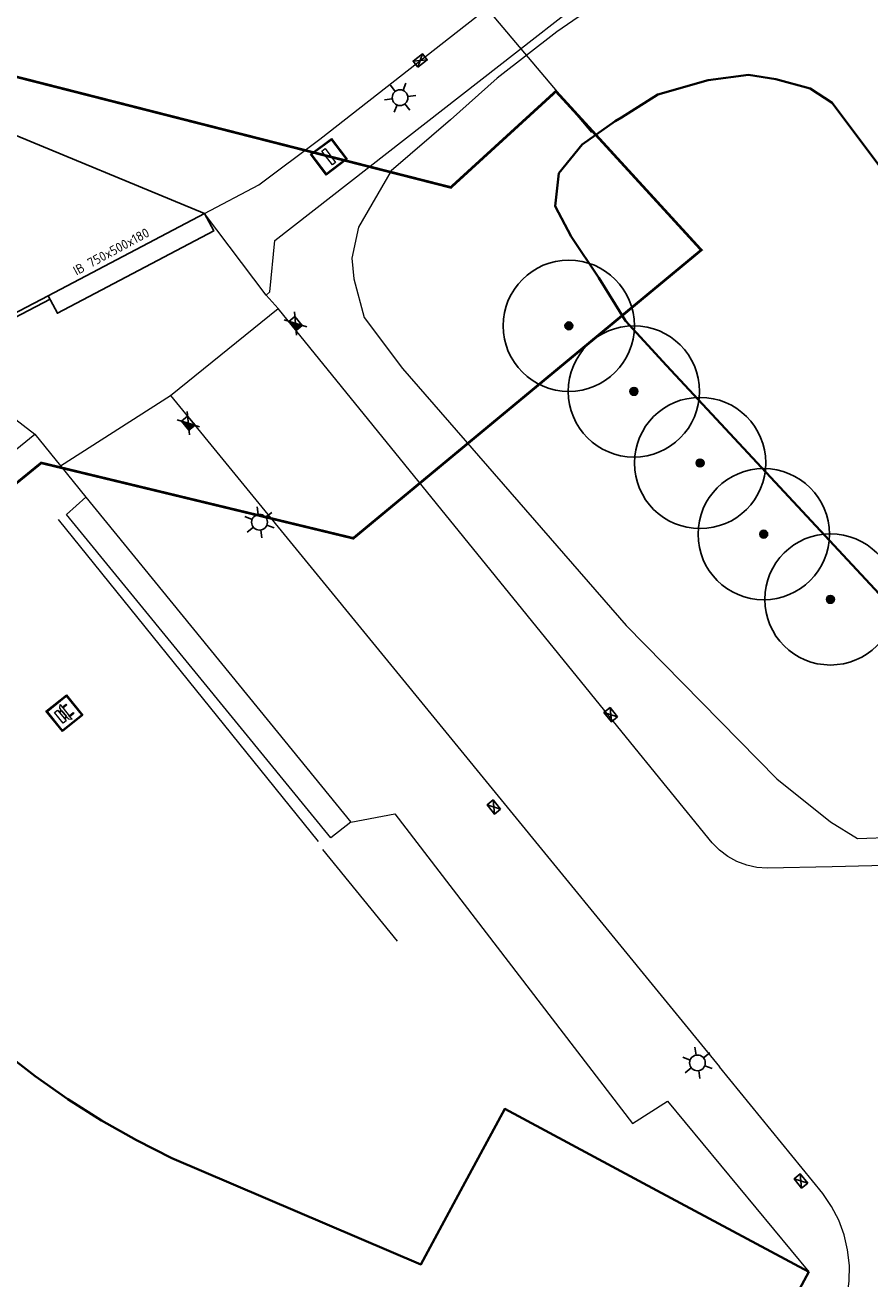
# Model space of a CAD drawing. Header units: metres. Extents: x 92877 to 94117, y 464509 to 465451.
# Tile 91 of 102: x 93462 to 93494, y 465229 to 465277. Entities that reach past the tile are written whole.
import ezdxf

# ---------------------------------------------------------------- set-up
doc = ezdxf.new("R2010")
doc.units = ezdxf.units.M
doc.linetypes.add('XX-PROJECTGRENS', pattern=[18, 12, -3, 0, -3])
doc.layers.get('0').update_dxf_attribs({"linetype": 'CONTINUOUS'})
for name, color, linetype, lineweight in [('B-WE-GK-BESCHOEIING-G', 252, 'GK-BESCHOEIING', 35), ('B-WE-GR-BEPLANTING_CULTUUR-G', 252, 'CONTINUOUS', 18), ('B-WE-GR-BOOM-S', 90, 'CONTINUOUS', 25), ('B-WE-IE-MEUBILAIR_WEGMEUBILAIR_BANK-S', 252, 'CONTINUOUS', 15), ('B-WE-IE-MEUBILAIR_WEGMEUBILAIR_FIETSREK-S', 252, 'CONTINUOUS', 13), ('B-WE-KL-ET_LS_OV_LICHTMAST-S', 252, 'CONTINUOUS', 25), ('B-WE-KW-KUNSTWERK_DUIKER-G', 252, 'CONTINUOUS', 18), ('B-WE-OG-TOPOGRAFIE_BEBOUWING-GV', 252, 'CONTINUOUS', 35), ('B-WE-RI-HWA_KOLK-S', 252, 'CONTINUOUS', 25), ('B-WE-VH-VERHARDING-GV', 252, 'CONTINUOUS', 18), ('B-WE-VW-OV_DRAAGCONSTRUCTIE-S', 252, 'CONTINUOUS', 15), ('N-WE-KG-GRENS_PROJECT-G', 1, 'XX-PROJECTGRENS', 35), ('V-WE-RI-HWA_KOLK-S', 150, 'CONTINUOUS', 25), ('V-WE-VH-KANTOPSLUITING-T18', 10, 'CONTINUOUS', 18), ('V-WE-VH-KANTOPSLUITING_INRITBAND-G', 210, 'CONTINUOUS-V', 25), ('V-WE-VH-KANTOPSLUITING_TROTTOIRBAND_130 150-G', 210, 'VH-TROTTOIRBAND_130-150-V', 25), ('V-WE-VH-KANTOPSLUITING_VOORKANTBAND-G', 50, 'CONTINUOUS', 25), ('V-WE-VH-MATERIAALGRENS-G', 7, 'CONTINUOUS-V', 25)]:
    doc.layers.add(name, color=color, linetype=linetype, lineweight=lineweight)
doc.styles.add('NLCS-ISO-M200-T18', font='NLCS-ISO.ttf', dxfattribs={"height": 0.36})
doc.linetypes.add('CONTINUOUS-V', pattern='A,3.5,[24,NLCS.SHX,S=0.5,R=0,X=0,Y=0],3.5', length=7)
doc.linetypes.add('GK-BESCHOEIING', pattern='A,30,-5,[1,NLCS.SHX,S=1,R=0,X=0,Y=0],-5', length=40)
doc.linetypes.add('VH-TROTTOIRBAND_130-150-V', pattern='A,2.5,[24,NLCS.SHX,S=1,R=0,X=0,Y=0],2.5,-2,2,-2,2,-2', length=15)

# ---------------------------------------------------------------- blocks, each defined once
blk = doc.blocks.new('Q_BANK')
blk.add_lwpolyline([(-0.5, 0.5), (0.5, 0.5), (0.5, -0.5), (-0.5, -0.5)], close=True)
blk.add_lwpolyline([(-0.442, 0.464), (0.438, 0.464, -0.414214), (0.459, 0.442), (0.459, -0.437, -0.414214), (0.438, -0.459), (-0.442, -0.459, -0.414214), (-0.463, -0.437), (-0.463, 0.442), (-0.463, 0.444), (-0.463, 0.446), (-0.463, 0.448), (-0.462, 0.45), (-0.461, 0.451), (-0.46, 0.453), (-0.459, 0.455), (-0.458, 0.456), (-0.457, 0.457), (-0.456, 0.459), (-0.454, 0.46), (-0.453, 0.461), (-0.451, 0.462), (-0.449, 0.462), (-0.447, 0.463), (-0.446, 0.463), (-0.444, 0.464), (-0.442, 0.464)], format="xyb")
for points in [[(-0.267, 0.022), (-0.366, -0.078)], [(-0.18, 0.132), (-0.267, 0.132), (-0.267, 0.276)], [(-0.267, 0.276), (0.258, 0.276), (0.258, 0.132), (0.173, 0.132)], [(-0.18, 0.022), (-0.267, 0.022)], [(-0.267, 0.022), (-0.18, 0.022)], [(-0.18, 0.022), (-0.18, 0.132)], [(-0.18, 0.132), (-0.144, 0.132)], [(-0.144, 0.132), (-0.144, 0.022)], [(0.131, 0.132), (-0.144, 0.132)], [(0.131, 0.022), (-0.144, 0.022)], [(-0.144, 0.022), (0.131, 0.022)], [(0.131, 0.022), (-0.144, 0.022)], [(-0.144, 0.022), (0.131, 0.022)], [(-0.144, 0.022), (0.131, 0.022)], [(0.131, 0.022), (0.131, 0.132)], [(0.131, 0.132), (0.173, 0.132)], [(0.173, 0.132), (0.173, 0.022)], [(0.173, 0.022), (0.255, 0.022)], [(0.173, 0.022), (0.255, 0.022)], [(0.255, 0.022), (0.357, -0.078)], [(-0.236, -0.078), (-0.366, -0.078)], [(-0.192, -0.078), (-0.192, -0.27), (-0.236, -0.27), (-0.236, -0.078)], [(-0.236, -0.078), (-0.192, -0.078)], [(0.183, -0.078), (-0.192, -0.078)], [(0.226, -0.078), (0.226, -0.268), (0.183, -0.268), (0.183, -0.078)], [(0.183, -0.078), (0.226, -0.078)], [(0.357, -0.078), (0.226, -0.078)]]:
    blk.add_lwpolyline(points)
blk = doc.blocks.new('Q_VERKEERSBORDPAAL')
for points in [[(-0.5, 0.5), (0.5, 0.5), (0.5, -0.5), (-0.5, -0.5)], [(-0.08, 0.333), (0.071, 0.333), (0.071, -0.329), (-0.08, -0.329)]]:
    blk.add_lwpolyline(points, close=True)
blk.add_lwpolyline([(-0.442, 0.464), (0.438, 0.464, -0.414214), (0.459, 0.442), (0.459, -0.437, -0.414214), (0.438, -0.459), (-0.442, -0.459, -0.414214), (-0.463, -0.437), (-0.463, 0.442), (-0.463, 0.444), (-0.463, 0.446), (-0.463, 0.448), (-0.462, 0.45), (-0.461, 0.451), (-0.46, 0.453), (-0.459, 0.455), (-0.458, 0.456), (-0.457, 0.457), (-0.456, 0.459), (-0.454, 0.46), (-0.453, 0.461), (-0.451, 0.462), (-0.449, 0.462), (-0.447, 0.463), (-0.446, 0.463), (-0.444, 0.464), (-0.442, 0.464)], format="xyb")
blk = doc.blocks.new('Q_LICHTMAST')
for points in [[(0, 0.3), (0, 0.6)], [(-0.26, 0.15), (-0.52, 0.3)], [(0.26, 0.15), (0.52, 0.3)], [(-0.26, -0.15), (-0.52, -0.3)], [(0, -0.3), (0, -0.6)], [(0.26, -0.15), (0.52, -0.3)]]:
    blk.add_lwpolyline(points)
blk.add_circle((0, 0), 0.3)
blk = doc.blocks.new('V-SRI-KOLK_TROTTOIR-SO')
blk.add_hatch(color=256).paths.add_polyline_path([(1.125, 0.75), (-1.125, 0.75), (-1.125, -0.75)])
at = {"ltscale": 0.1}
for p, q in [((-1.875, 1.25), (1.875, -1.25)), ((1.875, 1.25), (-1.875, -1.25))]:
    blk.add_line(p, q, dxfattribs=at)
blk.add_line((-1.125, -0.75), (1.125, 0.75))
at = {"flags": 128}
blk.add_lwpolyline([(-1.125, -0.75), (1.125, -0.75), (1.125, 0.75), (-1.125, 0.75)], close=True, dxfattribs=at)
blk = doc.blocks.new('B-SRI-KOLK_COMBINATIE-SO')
for p, q in [((-1.125, 0), (1.125, 1.5)), ((1.125, 0), (-1.125, 1.5))]:
    blk.add_line(p, q)
at = {"flags": 128}
blk.add_lwpolyline([(-1.125, 0), (1.125, 0), (1.125, 1.5), (-1.125, 1.5)], close=True, dxfattribs=at)
blk = doc.blocks.new('SGR-BOOM_01')
at = {"ltscale": 0.1}
h = blk.add_hatch(color=256, dxfattribs=at)
edge = h.paths.add_edge_path()
edge.add_arc((0, 0), 0.15, 0, 360)
for radius in [2.5, 0.045]:
    blk.add_circle((0, 0), radius)
blk.add_circle((0, 0), 0.15, dxfattribs=at)

msp = doc.modelspace()

# ---------------------------------------------------------------- linework, layer by layer
at = {"layer": 'B-WE-GK-BESCHOEIING-G', "flags": 128}
msp.add_lwpolyline([(93484.214, 465273.278), (93482.952, 465272.38), (93482.064, 465271.291), (93481.927, 465270.04), (93482.542, 465268.876), (93483.592, 465267.301), (93484.611, 465265.664), (93486.161, 465263.96), (93494.784, 465254.712), (93495.531, 465254.297), (93496.46, 465253.8), (93498.403, 465253.815), (93500.408, 465253.798), (93501.476, 465254.193), (93502.36, 465254.843), (93502.681, 465255.624), (93502.909, 465256.468), (93503.049, 465258.065), (93502.9, 465258.913), (93502.073, 465260.894), (93501.518, 465261.901), (93492.481, 465273.978), (93491.64, 465274.518), (93490.327, 465274.874), (93489.294, 465275.039), (93487.756, 465274.832), (93485.838, 465274.284), (93484.451, 465273.418), (93484.214, 465273.278)], dxfattribs=at)
at = {"layer": 'B-WE-GR-BEPLANTING_CULTUUR-G', "flags": 128}
for points in [[(93494.251, 465280.711), (93492.817, 465281.568), (93491.724, 465281.953), (93489.996, 465281.467), (93488.237, 465280.98), (93481.991, 465276.679), (93479.717, 465274.912), (93477.945, 465273.326)], [(93477.945, 465273.326), (93475.679, 465271.379), (93474.441, 465269.235), (93474.18, 465268.051), (93474.266, 465267.27), (93474.658, 465265.8), (93476.108, 465263.853), (93484.626, 465254.058), (93490.371, 465248.224), (93492.415, 465246.581), (93493.438, 465245.947), (93494.844, 465245.998)]]:
    msp.add_lwpolyline(points, dxfattribs=at)
at = {"layer": 'B-WE-IE-MEUBILAIR_WEGMEUBILAIR_FIETSREK-S'}
for p, q in [((93463.006, 465258.097), (93472.898, 465245.829)), ((93473.072, 465245.53), (93475.905, 465242.034))]:
    msp.add_line(p, q, dxfattribs=at)
at = {"layer": 'B-WE-KW-KUNSTWERK_DUIKER-G'}
msp.add_line((93483.323, 465272.84), (93461.981, 465298.167), dxfattribs=at)
at = {"layer": 'B-WE-OG-TOPOGRAFIE_BEBOUWING-GV', "flags": 128}
for points in [[(93460.928, 465237.827), (93462.129, 465236.896), (93463.373, 465236.022), (93464.657, 465235.208), (93465.979, 465234.456), (93467.334, 465233.768), (93476.815, 465229.72), (93478.416, 465232.693), (93480.007, 465235.647), (93485.794, 465232.544), (93491.581, 465229.44)], [(93491.581, 465229.44), (93479.608, 465207.165), (93478.252, 465207.894), (93471.001, 465201.957), (93473.923, 465198.435)]]:
    msp.add_lwpolyline(points, dxfattribs=at)
at = {"layer": 'B-WE-VH-VERHARDING-GV'}
for p, q in [((93470.639, 465270.844), (93472.96, 465272.591)), ((93468.577, 465269.757), (93470.639, 465270.844)), ((93470.918, 465266.647), (93468.577, 465269.757)), ((93471.381, 465266.142), (93470.918, 465266.647)), ((93467.285, 465262.829), (93471.381, 465266.142)), ((93463.085, 465260.149), (93467.285, 465262.829)), ((93460.886, 465260.345), (93462.11, 465261.345)), ((93462.11, 465261.345), (93463.085, 465260.149)), ((93463.085, 465260.149), (93464.059, 465258.953))]:
    msp.add_line(p, q, dxfattribs=at)
at = {"layer": 'B-WE-VH-VERHARDING-GV', "flags": 128}
for points in [[(93472.96, 465272.591), (93491.916, 465287.434), (93493.598, 465288.528), (93494.243, 465288.926), (93494.431, 465288.965)], [(93470.918, 465266.647), (93471.059, 465266.776), (93471.256, 465268.728), (93491.825, 465284.791), (93492.257, 465285.022), (93492.722, 465285.173), (93493.208, 465285.239), (93493.697, 465285.219), (93494.175, 465285.113), (93494.627, 465284.925)], [(93496.003, 465244.963), (93492.473, 465244.872), (93490.006, 465244.815), (93489.61, 465244.847), (93489.222, 465244.934), (93488.85, 465245.075), (93488.502, 465245.267), (93488.183, 465245.505), (93487.902, 465245.786), (93484.482, 465250), (93471.381, 465266.142)], [(93456.644, 465263.496), (93459.436, 465263.402), (93462.11, 465261.345)], [(93467.285, 465262.829), (93477.766, 465250), (93488.184, 465237.248)], [(93474.149, 465246.571), (93473.382, 465245.978), (93470.092, 465250), (93463.314, 465258.287), (93464.059, 465258.953)], [(93464.059, 465258.953), (93471.355, 465250), (93474.149, 465246.571)], [(93474.149, 465246.571), (93475.825, 465246.887), (93484.869, 465235.094), (93486.199, 465235.937), (93491.581, 465229.44)], [(93475.506, 465197.07), (93478.264, 465200.518), (93492.685, 465227.374), (93492.9, 465227.927), (93493.046, 465228.501), (93493.123, 465229.089), (93493.129, 465229.682), (93493.063, 465230.272), (93492.928, 465230.849), (93492.723, 465231.406), (93492.454, 465231.934), (93492.123, 465232.426), (93488.184, 465237.248)]]:
    msp.add_lwpolyline(points, dxfattribs=at)
at = {"layer": 'N-WE-KG-GRENS_PROJECT-G', "const_width": 0.1, "flags": 128}
msp.add_lwpolyline([(93142.804, 465086.89), (93145.447, 465089.504), (93147.332, 465091.955), (93148.613, 465093.182), (93161.411, 465113.679), (93167.204, 465122.957), (93170.456, 465128.173), (93179.763, 465143.103), (93186.894, 465154.496), (93187.89, 465154.904), (93188.17, 465154.679), (93191.39, 465152.077), (93194.828, 465149.413), (93202.752, 465142.922), (93211.334, 465136.086), (93246.401, 465107.701), (93253.059, 465102.314), (93253.343, 465100.976), (93245.804, 465089.865), (93244.522, 465087.941), (93231.812, 465069.293), (93227.954, 465063.58), (93226.853, 465062.424), (93215.691, 465046.012), (93211.996, 465040.636), (93204.425, 465029.753), (93202.609, 465027.143), (93198.032, 465020.213), (93194.363, 465014.869), (93190.619, 465009.505), (93189.819, 465008.221), (93185.531, 465002.305), (93181.433, 464996.691), (93178.696, 464993.153), (93172.103, 464984.564), (93163.085, 464972.835), (93161.131, 464970.564), (93154.083, 464961.647), (93148.985, 464955.311), (93145.469, 464951.039), (93138.605, 464942.927), (93131.702, 464935.14), (93128.236, 464931.41), (93126.865, 464929.653), (93122.062, 464924.79), (93112.82, 464915.353), (93112.694, 464915.474), (93110.007, 464912.809), (93108.158, 464914.641), (93097.954, 464904.418), (93099.616, 464902.379), (93097.346, 464900.004), (93095.105, 464898.042), (93093.141, 464896.427), (93087.358, 464891.835), (93084.647, 464889.561), (93079.687, 464885.222), (93073.559, 464880.645), (93064.795, 464874.789), (93057.662, 464870.165), (93057.255, 464870.007), (93057.168, 464870.002), (93056.607, 464870.091), (93053.277, 464868.411), (93060.039, 464854.372), (93062.426, 464849.152), (93065.249, 464843.338), (93068.532, 464844.778), (93069.154, 464846.147), (93077.316, 464850.716), (93083.11, 464853.91), (93083.112, 464853.905), (93087.983, 464856.618), (93087.623, 464857.315), (93087.914, 464857.845), (93094.137, 464862.208), (93094.032, 464862.502), (93094.431, 464862.805), (93094.609, 464862.539), (93096.966, 464864.191), (93097.445, 464863.691), (93100.286, 464866.409), (93107.265, 464873.112), (93113.757, 464878.765), (93119.027, 464883.354), (93126.19, 464890.319), (93126.053, 464890.447), (93129.224, 464893.588), (93132.754, 464897.33), (93136.979, 464901.466), (93141.064, 464906.039), (93145.123, 464910.02), (93146.946, 464911.937), (93151.571, 464916.872), (93154.026, 464919.546), (93161.923, 464928.693), (93166.437, 464933.828), (93170.519, 464938.737), (93174.372, 464943.51), (93176.337, 464945.983), (93178.669, 464948.924), (93181.236, 464952.541), (93184.321, 464956.452), (93185.617, 464958.052), (93188.572, 464961.84), (93195.315, 464970.699), (93197.093, 464969.277), (93199.637, 464972.465), (93198.95, 464972.958), (93202.951, 464977.949), (93202.249, 464978.521), (93202.364, 464978.666), (93202.234, 464979.72), (93202.711, 464980.328), (93203.771, 464980.458), (93206.283, 464983.648), (93206.153, 464984.709), (93206.628, 464985.314), (93207.678, 464985.434), (93209.477, 464987.722), (93211.5, 464990.295), (93211.38, 464991.345), (93211.858, 464991.954), (93212.908, 464992.074), (93215.413, 464995.259), (93215.283, 464996.319), (93215.758, 464996.923), (93216.817, 464997.043), (93217.976, 464998.513), (93217.195, 464999.188), (93221.285, 465004.117), (93220.562, 465004.619), (93224.498, 465009.504), (93223.744, 465010.107), (93228.745, 465016.379), (93228.548, 465017.661), (93229.799, 465019.138), (93230.171, 465019.204), (93232.859, 465016.92), (93240.879, 465028.723), (93247.237, 465037.466), (93243.345, 465039.426), (93245.385, 465042.407), (93267.791, 465074.762), (93271.654, 465080.832), (93274.315, 465084.653), (93274.677, 465085.271), (93280.631, 465092.992), (93283.915, 465097.533), (93293.238, 465109.1), (93296.471, 465112.853), (93305.145, 465123.792), (93308.461, 465126.639), (93309.398, 465127), (93310.34, 465127.104), (93311.021, 465127.029), (93311.569, 465126.572), (93314.325, 465123.425), (93311.446, 465121.218), (93317.763, 465113.435), (93320.742, 465115.844), (93321.734, 465114.618), (93318.743, 465112.198), (93332.363, 465095.383), (93335.324, 465097.784), (93336.313, 465096.566), (93333.394, 465094.197), (93346.863, 465077.572), (93349.745, 465079.914), (93350.754, 465078.674), (93347.845, 465076.305), (93354.176, 465068.5), (93362.85, 465075.591), (93361.376, 465077.286), (93365.219, 465080.332), (93350.596, 465098.232), (93346.729, 465095.077), (93346.089, 465095.987), (93350.715, 465099.775, 0.50922), (93350.922, 465101.967), (93324.402, 465134.651), (93320.907, 465131.811), (93318.885, 465134.322, -0.098106), (93317.859, 465136.546), (93317.809, 465136.827), (93329.287, 465148.479), (93335.156, 465154.254), (93344.697, 465163.309, -0.349567), (93347.493, 465163.354), (93347.813, 465163.049), (93349.127, 465161.413), (93346.391, 465159.229), (93348.191, 465157.343), (93348.243, 465157.384), (93353.341, 465151.084), (93356.361, 465153.524), (93357.294, 465152.369), (93354.273, 465149.929), (93367.901, 465133.094), (93370.919, 465135.533), (93371.856, 465134.369), (93368.844, 465131.928), (93379.841, 465118.334), (93382.859, 465120.772), (93383.785, 465119.621), (93380.762, 465117.178), (93384.644, 465112.392), (93390.968, 465117.536), (93393.698, 465119.744), (93389.575, 465124.751), (93393.126, 465127.653), (93381.652, 465141.958), (93378.045, 465139.012), (93374.932, 465142.847), (93384.724, 465150.628, 0.393005), (93384.971, 465152.673), (93376.322, 465163.131, 0.393551), (93374.278, 465163.377), (93369.858, 465159.798), (93359.893, 465172.144), (93359.196, 465171.59), (93356.894, 465174.416), (93366.327, 465182.365), (93383.74, 465196.71, -0.309181), (93386.819, 465196.235), (93386.977, 465196.072), (93387.797, 465195.067), (93385.13, 465192.859), (93391.412, 465185.104), (93394.43, 465187.543), (93395.435, 465186.298), (93392.425, 465183.858), (93405.872, 465167.212), (93408.891, 465169.662), (93409.895, 465168.418), (93406.884, 465165.977), (93415.682, 465155.114), (93422.305, 465160.477), (93419.312, 465164.504), (93427.805, 465171.459), (93432.936, 465175.602, 0.389945), (93433.117, 465177.605), (93406.306, 465210.598, 0.403895), (93404.272, 465210.792), (93395.071, 465203.259, -0.04985), (93394.529, 465205.075), (93406.003, 465214.474), (93406.153, 465214.258), (93408.855, 465216.515), (93413.243, 465220.126), (93424.061, 465228.978), (93433.335, 465236.564), (93456.901, 465255.803), (93462.358, 465260.256), (93474.24, 465257.384), (93487.491, 465268.365), (93481.957, 465274.413), (93477.953, 465270.75), (93460.622, 465275.164), (93454.054, 465277.377), (93450.532, 465272.851), (93448.516, 465271.205), (93400.455, 465231.959), (93399.011, 465233.652), (93395.691, 465230.975), (93395.475, 465231.241), (93389.321, 465226.059), (93372.983, 465212.672), (93260.058, 465121.022), (93254.212, 465128.327), (93255.485, 465129.359), (93251.172, 465134.67), (93250.976, 465134.513), (93249.73, 465136.066), (93249.925, 465136.222), (93245.512, 465141.593), (93245.414, 465141.489), (93215.797, 465178.086), (93224.817, 465185.374), (93221.615, 465189.311), (93221.504, 465189.439), (93221.504, 465189.484), (93221.582, 465189.664), (93258.555, 465216.278), (93287.858, 465237.306), (93316.719, 465257.815), (93323.665, 465262.74), (93325.266, 465260.773), (93334.631, 465268.404), (93348.967, 465280.041), (93353.283, 465283.494), (93353.525, 465283.192), (93373.219, 465297.094), (93403.844, 465318.948), (93403.686, 465319.158), (93405.483, 465320.403), (93410.351, 465324.912), (93402.835, 465333.569), (93398.335, 465338.895), (93392.573, 465334.08), (93389.104, 465331.474), (93348.447, 465302.964), (93320.1, 465282.787), (93289.014, 465260.48), (93254.82, 465235.917), (93226.588, 465215.717), (93213.129, 465205.995), (93182.769, 465181.222), (93183.254, 465180.57), (93182.292, 465179.905), (93183.685, 465178.016), (93174.631, 465171.467), (93173.396, 465173.195), (93172.303, 465172.388), (93168.471, 465170.193), (93170.119, 465168.084), (93171.264, 465166.905), (93171.887, 465165.92), (93172.046, 465165.485), (93172.061, 465164.02), (93171.791, 465162.221), (93171.603, 465161.889), (93167.902, 465156.013), (93164.39, 465150.403), (93160.435, 465144.058), (93158.382, 465140.726), (93156.607, 465137.917), (93154.807, 465135.049), (93153.786, 465134.188), (93154.016, 465133.775), (93153.338, 465133.133), (93153.16, 465132.506), (93153.134, 465132.463), (93152.077, 465130.671), (93150.973, 465128.906), (93147.775, 465123.769), (93144.058, 465117.809), (93140.544, 465112.153), (93139.017, 465109.781), (93136.381, 465105.485), (93134.48, 465102.415), (93134.183, 465101.965), (93133.958, 465101.735), (93130.915, 465098.93), (93126.03, 465094.455), (93121.818, 465090.575), (93117.904, 465086.833), (93113.47, 465082.448), (93112.834, 465082.495), (93109.779, 465079.439), (93106.782, 465076.441), (93106.819, 465075.801), (93105.522, 465074.513), (93100.162, 465069.076), (93097.993, 465066.793), (93094.572, 465063.113), (93089.135, 465057.106), (93083.693, 465051.015), (93080.417, 465047.335), (93077.017, 465043.497), (93073.934, 465040.014), (93073.472, 465039.534), (93072.001, 465037.863), (93071.812, 465037.638), (93069.705, 465035.225), (93068.078, 465033.424), (93064.121, 465029.238), (93059.891, 465024.784), (93054.546, 465019.348), (93051.829, 465016.783), (93042.954, 465008.588), (93039.428, 465005.328), (93039.04, 465005.881), (93035.768, 465003.501), (93034.642, 465002.582), (93035.282, 465001.847), (93028.269, 464995.871), (93027.63, 464996.626), (93025.853, 464995.108), (93024.898, 464994.489), (93025.348, 464993.801), (93025.385, 464993.139), (93023.546, 464991.657), (93020.74, 464989.867), (93009.831, 464980.839), (93002.614, 464974.822), (93001.219, 464974.424), (92997.627, 464972.314), (93000.275, 464968.182), (93003.222, 464963.818), (93004.539, 464962.472), (93005.558, 464961.008), (93007.714, 464956.785), (93011.389, 464958.36), (93011.758, 464959.803), (93016.761, 464964.005), (93022.798, 464969.066), (93023.124, 464969.069), (93023.859, 464969.958), (93031.994, 464976.787), (93034.007, 464978.44), (93039.335, 464982.95), (93042.149, 464985.327), (93043.343, 464986.286), (93048.652, 464990.9), (93051.638, 464993.482), (93054.319, 464995.599), (93054.16, 464995.728), (93056.817, 464998.088), (93056.95, 464998.249), (93057.025, 464998.223), (93061.752, 465002.708), (93069.172, 465009.817), (93070.327, 465011.305), (93072.947, 465014.003), (93077.454, 465018.647), (93081.951, 465023.517), (93086.147, 465028.149), (93090.291, 465032.813), (93095.645, 465038.867), (93100.706, 465044.522), (93107.652, 465052.218), (93109.08, 465053.733), (93109.476, 465054.154), (93112.165, 465057.006), (93113.936, 465058.77), (93117.521, 465062.601), (93121.643, 465066.775), (93123.547, 465068.699), (93128.69, 465073.617), (93128.797, 465073.72), (93131.858, 465076.592), (93136.523, 465080.981), (93138.359, 465082.708)], format="xyb", close=True, dxfattribs=at)
at = {"layer": 'V-WE-VH-KANTOPSLUITING_INRITBAND-G', "flags": 128}
msp.add_lwpolyline([(93462.626, 465266.622), (93462.976, 465265.958), (93468.927, 465269.093), (93468.577, 465269.757)], dxfattribs=at)
at = {"layer": 'V-WE-VH-KANTOPSLUITING_TROTTOIRBAND_130 150-G', "flags": 128}
msp.add_lwpolyline([(93462.696, 465266.489), (93459.142, 465264.638), (93457.577, 465263.831), (93456.727, 465263.371), (93453.539, 465260.805), (93453.45, 465259.988), (93453.321, 465258.22), (93452.886, 465257.859), (93450.312, 465255.759), (93449.458, 465255.061), (93438.511, 465246.128), (93437.625, 465245.406), (93431.696, 465240.567), (93430.973, 465239.976), (93430.06, 465239.23), (93423.497, 465233.865), (93422.578, 465233.114), (93418.944, 465230.143), (93415.11, 465227.006), (93413.321, 465227.157), (93412.559, 465227.212), (93406.751, 465222.456), (93404.691, 465220.78), (93401.534, 465218.203), (93401.303, 465215.73), (93396.733, 465211.961), (93396.581, 465211.81), (93396.252, 465211.555), (93395.949, 465211.291), (93395.659, 465211.01), (93395.386, 465210.714), (93395.13, 465210.403), (93394.891, 465210.079), (93394.672, 465209.741), (93394.471, 465209.392), (93394.29, 465209.032), (93394.129, 465208.663), (93393.989, 465208.285), (93393.87, 465207.9), (93393.773, 465207.509), (93393.697, 465207.113), (93393.643, 465206.714), (93393.612, 465206.313), (93393.603, 465205.91), (93393.617, 465205.505), (93393.622, 465205.432), (93393.627, 465205.357), (93393.634, 465205.282), (93393.642, 465205.207), (93393.649, 465205.136), (93393.735, 465204.702), (93393.839, 465204.267), (93393.961, 465203.838), (93394.102, 465203.414), (93394.26, 465202.996), (93394.437, 465202.586), (93394.625, 465202.193), (93394.646, 465202.165), (93394.673, 465202.138), (93394.703, 465202.114), (93394.738, 465202.094), (93394.779, 465202.078), (93394.834, 465202.059), (93394.887, 465202.067), (93394.957, 465202.085), (93395.012, 465202.112), (93395.073, 465202.162), (93396.615, 465203.469), (93398.369, 465204.873), (93400.1, 465206.328), (93401.871, 465207.725), (93403.235, 465208.892), (93404.813, 465210.137), (93404.921, 465210.202), (93405.046, 465210.245), (93405.178, 465210.261), (93405.31, 465210.249), (93405.437, 465210.209), (93405.551, 465210.145), (93405.648, 465210.06), (93408.277, 465206.874), (93411.65, 465202.769), (93411.703, 465202.704), (93417.596, 465195.438), (93420.612, 465191.655), (93426.611, 465184.344), (93426.66, 465184.284), (93429.965, 465180.193), (93430.043, 465180.094), (93432.453, 465177.074), (93432.516, 465176.967), (93432.558, 465176.845), (93432.574, 465176.716), (93432.563, 465176.588), (93432.528, 465176.464), (93432.467, 465176.349), (93432.385, 465176.25), (93422.167, 465167.946), (93418.292, 465164.768), (93418.165, 465164.712), (93418.036, 465164.682), (93417.904, 465164.679), (93417.773, 465164.7), (93417.649, 465164.746), (93417.535, 465164.816), (93417.441, 465164.903), (93407.367, 465177.237), (93395.311, 465192.066), (93390.109, 465198.504), (93389.959, 465198.708), (93389.698, 465198.986), (93389.419, 465199.254), (93389.125, 465199.503), (93388.817, 465199.736), (93388.496, 465199.95), (93388.164, 465200.146), (93387.82, 465200.322), (93387.468, 465200.477), (93387.106, 465200.612), (93386.737, 465200.726), (93386.363, 465200.819), (93385.984, 465200.89), (93385.6, 465200.94), (93385.216, 465200.966), (93384.829, 465200.971), (93384.444, 465200.953), (93384.061, 465200.913), (93383.68, 465200.851), (93383.303, 465200.767), (93382.934, 465200.663), (93382.647, 465200.552), (93382.362, 465200.425), (93382.087, 465200.282), (93381.819, 465200.123), (93381.564, 465199.952), (93381.446, 465199.855), (93381.324, 465199.754), (93381.201, 465199.653), (93381.079, 465199.552), (93380.956, 465199.451), (93376.11, 465195.487), (93364.134, 465185.659), (93354.644, 465177.604), (93354.602, 465177.563), (93354.537, 465177.496), (93354.316, 465177.249), (93354.112, 465176.99), (93353.924, 465176.719), (93353.756, 465176.435), (93353.606, 465176.142), (93353.475, 465175.84), (93353.364, 465175.529), (93353.274, 465175.212), (93353.204, 465174.89), (93353.155, 465174.565), (93353.127, 465174.236), (93353.121, 465173.906), (93353.137, 465173.577), (93353.173, 465173.249), (93353.23, 465172.925), (93353.309, 465172.605), (93353.408, 465172.291), (93353.527, 465171.983), (93353.666, 465171.685), (93353.824, 465171.395), (93354, 465171.116), (93354.194, 465170.85), (93354.411, 465170.589), (93354.848, 465169.992), (93356.208, 465168.199), (93358.931, 465170.336), (93359.744, 465170.974), (93362.475, 465167.635), (93365.428, 465163.99), (93368.128, 465160.673), (93369.727, 465158.63), (93372.644, 465160.95), (93374.818, 465162.704), (93374.979, 465162.796), (93375.169, 465162.837), (93375.364, 465162.82), (93375.545, 465162.746), (93375.689, 465162.627), (93378.361, 465159.333), (93378.532, 465159.123), (93381.089, 465156.035), (93381.657, 465155.358), (93383.022, 465153.73), (93384.283, 465152.152), (93384.365, 465151.984), (93384.395, 465151.792), (93384.367, 465151.601), (93384.285, 465151.426), (93384.162, 465151.291), (93381.345, 465149.015), (93377.488, 465145.968), (93373.874, 465143.117), (93373.665, 465142.949), (93373.602, 465142.898), (93369.579, 465139.678), (93369.067, 465139.271), (93361.11, 465149.046), (93360.693, 465152.974), (93360.651, 465153.568), (93350.552, 465165.992), (93350.491, 465166.052), (93350.423, 465166.116), (93350.354, 465166.18), (93350.284, 465166.242), (93350.215, 465166.303), (93349.916, 465166.542), (93349.607, 465166.763), (93349.284, 465166.963), (93348.95, 465167.145), (93348.604, 465167.305), (93348.25, 465167.444), (93347.888, 465167.561), (93347.52, 465167.657), (93347.147, 465167.729), (93346.77, 465167.779), (93346.391, 465167.805), (93346.01, 465167.809), (93345.63, 465167.79), (93345.252, 465167.747), (93344.877, 465167.683), (93344.507, 465167.595), (93344.144, 465167.485), (93343.786, 465167.353), (93343.438, 465167.199), (93343.193, 465167.075), (93342.96, 465166.933), (93342.739, 465166.773), (93342.531, 465166.596), (93342.332, 465166.396), (93340.171, 465164.432), (93340.14, 465164.404), (93327.88, 465152.639), (93318.961, 465143.612), (93318.706, 465143.288), (93318.463, 465142.949), (93318.237, 465142.598), (93318.026, 465142.238), (93317.832, 465141.869), (93317.655, 465141.491), (93317.496, 465141.106), (93317.353, 465140.709), (93317.212, 465140.331), (93317.095, 465139.949), (93316.999, 465139.561), (93316.923, 465139.169), (93316.871, 465138.774), (93316.841, 465138.375), (93316.832, 465137.975), (93316.847, 465137.577), (93316.883, 465137.179), (93316.943, 465136.775), (93317.025, 465136.377), (93317.131, 465135.982), (93317.258, 465135.595), (93317.407, 465135.216), (93317.578, 465134.846), (93317.769, 465134.485), (93317.981, 465134.138), (93318.212, 465133.802), (93318.464, 465133.477), (93320.876, 465130.496), (93322.534, 465128.446), (93326.104, 465131.331), (93328.289, 465128.548), (93332.039, 465123.924), (93338.386, 465116.099), (93341.524, 465112.262), (93345.307, 465107.599), (93347.854, 465104.485), (93350.367, 465101.348), (93350.43, 465101.178), (93350.45, 465101.006), (93350.429, 465100.831), (93350.365, 465100.668), (93350.264, 465100.522), (93347.914, 465098.585), (93347.088, 465097.911), (93344.825, 465096.064), (93343.268, 465094.802), (93343.179, 465094.737), (93343.067, 465094.687), (93342.947, 465094.663), (93342.824, 465094.663), (93342.705, 465094.69), (93342.593, 465094.741), (93342.496, 465094.814), (93342.424, 465094.896), (93334.259, 465104.947), (93324.765, 465116.656), (93314.79, 465128.911), (93314.581, 465129.175), (93314.36, 465129.421), (93314.123, 465129.652), (93313.873, 465129.868), (93313.609, 465130.066), (93313.332, 465130.249), (93313.05, 465130.41), (93312.698, 465130.551), (93312.333, 465130.676), (93311.962, 465130.779), (93311.586, 465130.863), (93311.205, 465130.924), (93310.822, 465130.964), (93310.438, 465130.984), (93310.052, 465130.982), (93309.667, 465130.96), (93309.285, 465130.914), (93308.905, 465130.849), (93308.529, 465130.763), (93308.159, 465130.655), (93307.796, 465130.528), (93307.439, 465130.38), (93307.093, 465130.213), (93306.755, 465130.027), (93306.428, 465129.823), (93306.114, 465129.601), (93305.818, 465129.366), (93303.517, 465126.793), (93292.494, 465113.843), (93282.834, 465101.731), (93282.328, 465101.106), (93281.172, 465099.604), (93276.286, 465093.244), (93269.988, 465084.358), (93268.436, 465082.092), (93266.553, 465079.337), (93260.742, 465070.854), (93248.886, 465053.649), (93239.968, 465040.552), (93239.932, 465040.485), (93239.915, 465040.421), (93239.912, 465040.353), (93239.924, 465040.288), (93239.951, 465040.225), (93239.989, 465040.17), (93240.037, 465040.128), (93240.965, 465039.666), (93241.941, 465039.181), (93245.113, 465037.587), (93245.046, 465037.453)], dxfattribs=at)
at = {"layer": 'V-WE-VH-KANTOPSLUITING_VOORKANTBAND-G', "flags": 128}
for points in [[(93468.577, 465269.757), (93462.626, 465266.622)], [(93462.626, 465266.622), (93459.073, 465264.771), (93457.507, 465263.964), (93456.644, 465263.496), (93453.397, 465260.883), (93453.301, 465260.002), (93453.176, 465258.295), (93452.791, 465257.975), (93450.217, 465255.875), (93449.363, 465255.177), (93438.416, 465246.244), (93437.53, 465245.522), (93431.601, 465240.683), (93430.878, 465240.092), (93429.965, 465239.346), (93423.402, 465233.981), (93422.483, 465233.23), (93418.849, 465230.259), (93415.062, 465227.161)]]:
    msp.add_lwpolyline(points, dxfattribs=at)
at = {"layer": 'V-WE-VH-MATERIAALGRENS-G'}
msp.add_line((93455.202, 465275.295), (93468.577, 465269.757), dxfattribs=at)

# ---------------------------------------------------------------- block references
at = {"layer": 'B-WE-GR-BOOM-S'}
for p, rotation in [((93482.446, 465265.479), 122), ((93484.925, 465262.98), 132), ((93487.445, 465260.253), 133), ((93489.868, 465257.541), 133), ((93492.409, 465255.057), 133)]:
    msp.add_blockref('SGR-BOOM_01', p, dxfattribs=dict(at, rotation=rotation))
at = {"layer": 'B-WE-IE-MEUBILAIR_WEGMEUBILAIR_BANK-S', "rotation": 129}
msp.add_blockref('Q_BANK', (93463.241, 465250.723), dxfattribs=at)
at = {"layer": 'B-WE-KL-ET_LS_OV_LICHTMAST-S'}
for p, rotation in [((93476.021, 465274.171), 38.00000000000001), ((93470.668, 465257.995), 129), ((93487.345, 465237.4), 129)]:
    msp.add_blockref('Q_LICHTMAST', p, dxfattribs=dict(at, rotation=rotation))
at = {"layer": 'B-WE-RI-HWA_KOLK-S', "xscale": 0.2000000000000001, "yscale": 0.2000000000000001, "zscale": 0.2000000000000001}
for p, rotation in [((93476.879, 465275.467), 38.00000000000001), ((93484.161, 465250.76), 129), ((93479.707, 465247.244), 129), ((93491.401, 465232.995), 129)]:
    msp.add_blockref('B-SRI-KOLK_COMBINATIE-SO', p, dxfattribs=dict(at, rotation=rotation))
at = {"layer": 'B-WE-VW-OV_DRAAGCONSTRUCTIE-S', "rotation": 37}
msp.add_blockref('Q_VERKEERSBORDPAAL', (93473.309, 465271.919), dxfattribs=at)
at = {"layer": 'V-WE-RI-HWA_KOLK-S', "xscale": 0.2000000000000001, "yscale": 0.2000000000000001, "zscale": 0.2000000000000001, "rotation": 129}
for p in [(93472.04, 465265.568), (93467.958, 465261.768)]:
    msp.add_blockref('V-SRI-KOLK_TROTTOIR-SO', p, dxfattribs=at)

# ---------------------------------------------------------------- texts
at = {"layer": 'V-WE-VH-KANTOPSLUITING-T18', "insert": (93463.526, 465267.704), "char_height": 0.36, "attachment_point": 1, "rotation": 28.3545, "style": 'NLCS-ISO-M200-T18'}
msp.add_mtext_dynamic_manual_height_columns('IB 750x500x180', width=4.97805, gutter_width=1.8, heights=[0], dxfattribs=at)

doc.saveas('drawing.dxf')
